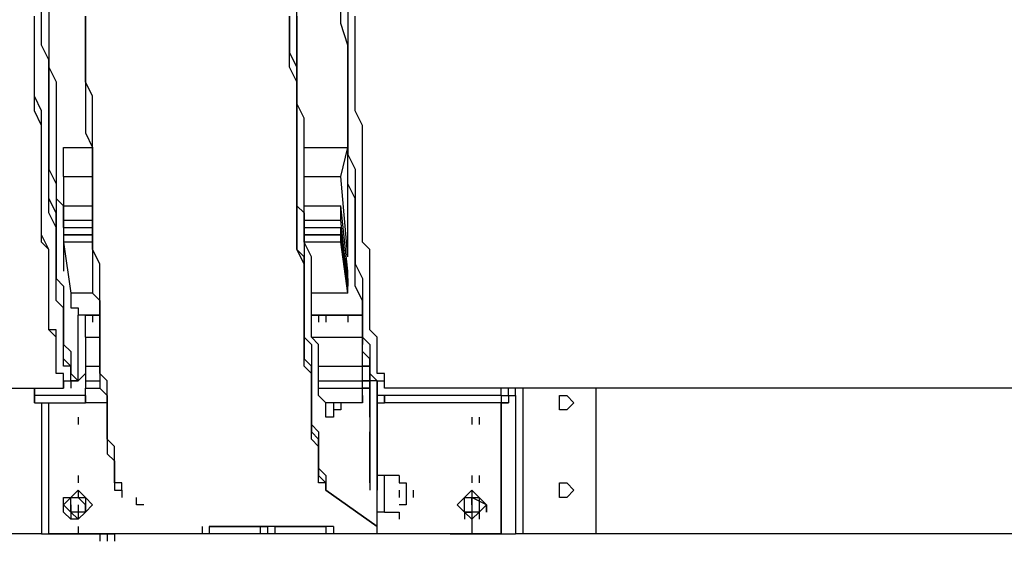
# Model space of a CAD drawing. Header units: inches. Extents: x -52 to 2304, y -1039 to 838.
# Tile 49 of 118: x 660 to 713, y 383 to 411. Entities that reach past the tile are written whole.
import ezdxf

# ---------------------------------------------------------------- set-up
doc = ezdxf.new("R2010")
doc.units = ezdxf.units.IN
doc.header["$MEASUREMENT"] = 0
doc.layers.add('DRYER-TRAIN', color=7, linetype='Continuous')

msp = doc.modelspace()

# ---------------------------------------------------------------- linework, layer by layer
at = {"layer": 'DRYER-TRAIN'}
for p, q in [((661.404, 411.228), (661.404, 412.404)), ((661.404, 411.228), (661.404, 412.404)), ((661.8, 412.404), (661.8, 411.228)), ((675.156, 411.228), (675.156, 412.404)), ((677.52, 411.228), (677.52, 412.404)), ((677.904, 412.404), (677.904, 411.228)), ((661.02, 410.832), (661.02, 411.624)), ((661.02, 410.832), (661.02, 411.624)), ((661.8, 411.624), (661.8, 411.228)), ((663.768, 410.832), (663.768, 411.624)), ((663.768, 411.624), (663.768, 410.832)), ((674.76, 411.624), (674.76, 410.832)), ((674.76, 410.832), (674.76, 411.624)), ((674.76, 410.832), (674.76, 411.624)), ((675.156, 411.624), (675.156, 410.832)), ((678.3, 410.832), (678.3, 411.624)), ((661.404, 410.052), (661.404, 411.228)), ((661.404, 410.052), (661.404, 411.228)), ((661.8, 411.228), (661.8, 410.436)), ((661.8, 411.228), (661.8, 410.052)), ((675.156, 410.436), (675.156, 411.228)), ((677.904, 410.052), (677.52, 411.228)), ((677.904, 411.228), (677.904, 410.052)), ((661.02, 410.052), (661.02, 410.832)), ((661.02, 410.436), (661.02, 410.832)), ((663.768, 410.052), (663.768, 410.832)), ((663.768, 410.832), (663.768, 410.052)), ((674.76, 410.832), (674.76, 410.052)), ((674.76, 410.052), (674.76, 410.832)), ((674.76, 410.052), (674.76, 410.832)), ((675.156, 410.832), (675.156, 410.052)), ((678.3, 410.052), (678.3, 410.832)), ((661.02, 409.656), (661.02, 410.436)), ((661.02, 409.656), (661.02, 410.052)), ((661.8, 409.26), (661.404, 410.052)), ((661.8, 409.26), (661.404, 410.052)), ((661.8, 410.436), (661.8, 410.052)), ((661.8, 410.052), (661.8, 409.26)), ((661.8, 410.052), (661.8, 409.26)), ((663.768, 409.26), (663.768, 410.052)), ((663.768, 410.052), (663.768, 409.656)), ((674.76, 410.052), (674.76, 409.656)), ((674.76, 409.26), (674.76, 410.052)), ((674.76, 409.656), (674.76, 410.052)), ((675.156, 409.656), (675.156, 410.436)), ((675.156, 410.052), (675.156, 409.656)), ((677.904, 409.26), (677.904, 410.052)), ((677.904, 410.052), (677.904, 409.26)), ((678.3, 409.656), (678.3, 410.052)), ((661.02, 408.864), (661.02, 409.656)), ((661.02, 408.864), (661.02, 409.656)), ((663.768, 409.656), (663.768, 408.864)), ((674.76, 409.656), (675.156, 408.864)), ((675.156, 408.864), (674.76, 409.656)), ((675.156, 409.656), (675.156, 408.864)), ((675.156, 408.48), (675.156, 409.656)), ((678.3, 408.864), (678.3, 409.656)), ((661.8, 409.26), (661.8, 408.864)), ((661.8, 409.26), (661.8, 408.084)), ((661.8, 408.084), (661.8, 409.26)), ((661.8, 408.084), (661.8, 409.26)), ((663.768, 408.864), (663.768, 409.26)), ((674.76, 408.864), (674.76, 409.26)), ((677.904, 408.084), (677.904, 409.26)), ((677.904, 409.26), (677.904, 408.084)), ((661.02, 408.48), (661.02, 408.864)), ((661.02, 408.48), (661.02, 408.864)), ((661.02, 407.688), (661.02, 408.48)), ((661.02, 407.688), (661.02, 408.48)), ((661.8, 408.864), (662.196, 408.084)), ((663.768, 408.084), (663.768, 408.864)), ((663.768, 408.864), (663.768, 408.084)), ((675.156, 408.084), (674.76, 408.864)), ((675.156, 408.864), (675.156, 408.084)), ((675.156, 408.864), (675.156, 408.084)), ((675.156, 408.084), (675.156, 408.864)), ((675.156, 407.688), (675.156, 408.48)), ((678.3, 408.48), (678.3, 408.864)), ((678.3, 407.688), (678.3, 408.48)), ((661.8, 408.084), (661.8, 407.304)), ((661.8, 407.304), (661.8, 408.084)), ((661.8, 407.304), (661.8, 408.084)), ((662.196, 408.084), (662.196, 407.688)), ((664.152, 407.304), (663.768, 408.084)), ((663.768, 408.084), (663.768, 407.304)), ((675.156, 408.084), (675.156, 407.304)), ((675.156, 408.084), (675.156, 407.304)), ((675.156, 407.304), (675.156, 408.084)), ((675.156, 407.304), (675.156, 408.084)), ((677.904, 407.304), (677.904, 408.084)), ((677.904, 408.084), (677.904, 407.304)), ((661.02, 406.908), (661.02, 407.688)), ((661.02, 407.304), (661.02, 407.688)), ((662.196, 407.688), (662.196, 406.908)), ((675.156, 406.908), (675.156, 407.688)), ((678.3, 406.908), (678.3, 407.688)), ((661.404, 406.512), (661.02, 407.304)), ((661.02, 406.512), (661.02, 406.908)), ((661.8, 407.304), (661.8, 406.116)), ((661.8, 406.116), (661.8, 407.304)), ((661.8, 406.116), (661.8, 407.304)), ((662.196, 406.908), (662.196, 406.512)), ((663.768, 407.304), (663.768, 406.512)), ((664.152, 406.512), (664.152, 407.304)), ((675.156, 407.304), (675.156, 406.512)), ((675.156, 407.304), (675.156, 406.512)), ((675.156, 406.512), (675.156, 407.304)), ((675.156, 406.512), (675.156, 407.304)), ((675.552, 406.116), (675.156, 406.908)), ((677.904, 406.116), (677.904, 407.304)), ((677.904, 407.304), (677.904, 406.116)), ((678.3, 406.512), (678.3, 406.908)), ((661.404, 405.732), (661.02, 406.512)), ((661.404, 405.732), (661.404, 406.512)), ((662.196, 406.512), (662.196, 406.116)), ((663.768, 406.512), (663.768, 406.116)), ((664.152, 405.732), (664.152, 406.512)), ((675.156, 406.512), (675.156, 406.116)), ((675.156, 406.512), (675.156, 406.116)), ((675.156, 405.732), (675.156, 406.512)), ((675.156, 406.116), (675.156, 406.512)), ((678.696, 405.732), (678.3, 406.512)), ((661.8, 406.116), (661.8, 405.336)), ((661.8, 405.336), (661.8, 406.116)), ((661.8, 405.336), (661.8, 406.116)), ((662.196, 406.116), (662.196, 405.336)), ((663.768, 406.116), (663.768, 405.336)), ((675.156, 406.116), (675.156, 405.336)), ((675.156, 406.116), (675.156, 405.336)), ((675.156, 405.336), (675.156, 406.116)), ((675.552, 405.336), (675.552, 406.116)), ((677.904, 405.336), (677.904, 406.116)), ((677.904, 406.116), (677.904, 405.336)), ((661.404, 405.336), (661.404, 405.732)), ((661.404, 405.336), (661.404, 405.732)), ((661.404, 404.544), (661.404, 405.336)), ((661.404, 404.94), (661.404, 405.336)), ((661.8, 405.336), (661.8, 404.544)), ((661.8, 404.16), (661.8, 405.336)), ((661.8, 404.544), (661.8, 405.336)), ((662.196, 405.336), (662.196, 404.94)), ((663.768, 405.336), (664.152, 404.544)), ((664.152, 405.336), (664.152, 405.732)), ((664.152, 404.544), (664.152, 405.336)), ((675.156, 405.336), (675.156, 405.732)), ((675.156, 405.336), (675.156, 404.544)), ((675.156, 405.336), (675.156, 404.544)), ((675.156, 404.544), (675.156, 405.336)), ((675.156, 404.544), (675.156, 405.336)), ((675.552, 404.544), (675.552, 405.336)), ((677.904, 404.544), (677.904, 405.336)), ((677.904, 405.336), (677.904, 404.16)), ((678.696, 405.336), (678.696, 405.732)), ((678.696, 404.544), (678.696, 405.336)), ((661.404, 404.16), (661.404, 404.94)), ((662.196, 404.94), (662.196, 404.544)), ((661.404, 404.16), (661.404, 404.544)), ((661.8, 404.544), (661.8, 403.368)), ((661.8, 403.368), (661.8, 404.544)), ((662.196, 404.544), (662.196, 403.764)), ((662.592, 402.972), (662.592, 404.544)), ((662.592, 404.544), (664.152, 404.544)), ((664.152, 403.764), (664.152, 404.544)), ((664.152, 404.544), (664.152, 403.764)), ((675.156, 404.544), (675.156, 403.764)), ((675.156, 404.544), (675.156, 403.764)), ((675.156, 403.764), (675.156, 404.544)), ((675.156, 403.764), (675.156, 404.544)), ((675.552, 403.764), (675.552, 404.544)), ((675.552, 404.544), (677.904, 404.544)), ((677.52, 402.972), (677.904, 404.544)), ((677.904, 399.828), (677.904, 404.544)), ((677.904, 403.368), (677.904, 404.544)), ((678.696, 404.16), (678.696, 404.544)), ((661.404, 403.764), (661.404, 404.16)), ((661.404, 403.764), (661.404, 404.16)), ((661.404, 402.972), (661.404, 403.764)), ((661.404, 402.972), (661.404, 403.764)), ((661.8, 403.368), (661.8, 404.16)), ((662.196, 403.764), (662.196, 403.368)), ((664.152, 403.368), (664.152, 403.764)), ((664.152, 403.764), (664.152, 403.368)), ((675.156, 403.764), (675.156, 403.368)), ((675.156, 403.764), (675.156, 403.368)), ((675.156, 403.368), (675.156, 403.764)), ((675.156, 403.368), (675.156, 403.764)), ((675.552, 402.972), (675.552, 403.764)), ((677.904, 404.16), (678.3, 403.368)), ((678.696, 403.764), (678.696, 404.16)), ((678.696, 402.972), (678.696, 403.764)), ((661.8, 403.368), (662.196, 402.588)), ((661.8, 402.588), (661.8, 403.368)), ((661.8, 402.588), (661.8, 403.368)), ((662.196, 403.368), (662.196, 402.972)), ((664.152, 402.588), (664.152, 403.368)), ((664.152, 403.368), (664.152, 402.588)), ((675.156, 403.368), (675.156, 402.588)), ((675.156, 403.368), (675.156, 402.588)), ((675.156, 402.588), (675.156, 403.368)), ((675.156, 402.588), (675.156, 403.368)), ((677.904, 402.588), (677.904, 403.368)), ((678.3, 403.368), (678.3, 402.588)), ((661.404, 402.588), (661.404, 402.972)), ((661.404, 402.588), (661.404, 402.972)), ((661.404, 402.192), (661.404, 402.588)), ((661.404, 402.192), (661.404, 402.588)), ((661.8, 401.796), (661.8, 402.588)), ((661.8, 401.796), (661.8, 402.588)), ((662.196, 402.972), (662.196, 402.588)), ((662.196, 402.588), (662.196, 402.192)), ((662.196, 402.588), (662.196, 401.796)), ((662.592, 402.972), (664.152, 402.972)), ((662.592, 402.972), (662.592, 401.4)), ((662.592, 402.972), (664.152, 402.972)), ((664.152, 401.796), (664.152, 402.588)), ((664.152, 402.588), (664.152, 402.192)), ((675.156, 402.588), (675.156, 402.192)), ((675.156, 402.588), (675.156, 402.192)), ((675.156, 401.796), (675.156, 402.588)), ((675.156, 402.192), (675.156, 402.588)), ((675.552, 402.192), (675.552, 402.972)), ((675.552, 402.972), (677.52, 402.972)), ((675.552, 402.972), (677.52, 402.972)), ((677.904, 398.652), (677.52, 402.972)), ((678.3, 401.796), (677.904, 402.588)), ((678.3, 402.588), (678.3, 401.796)), ((678.696, 402.588), (678.696, 402.972)), ((678.696, 402.192), (678.696, 402.588)), ((661.404, 401.4), (661.404, 402.192)), ((661.404, 401.4), (661.404, 402.192)), ((662.196, 402.192), (662.196, 401.796)), ((664.152, 402.192), (664.152, 401.4)), ((675.156, 402.192), (675.156, 401.4)), ((675.156, 402.192), (675.156, 401.4)), ((675.156, 401.4), (675.156, 402.192)), ((675.552, 401.4), (675.552, 402.192)), ((678.696, 401.4), (678.696, 402.192)), ((661.8, 401.016), (661.8, 401.796)), ((662.196, 401.016), (661.8, 401.796)), ((662.196, 401.796), (662.592, 401.4)), ((662.196, 401.796), (662.196, 401.016)), ((664.152, 401.4), (664.152, 401.796)), ((675.156, 401.4), (675.156, 401.796)), ((678.3, 401.016), (678.3, 401.796)), ((678.3, 401.796), (678.3, 401.016)), ((661.404, 401.016), (661.404, 401.4)), ((661.404, 401.016), (661.404, 401.4)), ((661.404, 400.62), (661.404, 401.016)), ((661.404, 400.62), (661.404, 401.016)), ((662.196, 400.224), (661.8, 401.016)), ((662.196, 401.016), (662.196, 400.224)), ((662.196, 400.224), (662.196, 401.016)), ((662.592, 401.4), (664.152, 401.4)), ((662.592, 401.4), (662.592, 401.016)), ((662.592, 400.62), (662.592, 401.4)), ((662.592, 401.4), (664.152, 401.4)), ((662.592, 401.4), (662.592, 401.016)), ((662.592, 401.016), (662.592, 400.62)), ((664.152, 400.62), (664.152, 401.4)), ((664.152, 401.4), (664.152, 401.016)), ((664.152, 401.016), (664.152, 400.224)), ((675.156, 401.4), (675.156, 401.016)), ((675.156, 401.4), (675.552, 401.016)), ((675.156, 400.62), (675.156, 401.4)), ((675.156, 401.016), (675.156, 401.4)), ((675.156, 401.016), (675.156, 400.224)), ((675.156, 400.224), (675.156, 401.016)), ((675.552, 400.62), (675.552, 401.4)), ((675.552, 401.4), (677.52, 401.4)), ((675.552, 401.4), (677.52, 401.4)), ((675.552, 401.016), (675.552, 400.224)), ((677.52, 400.62), (677.52, 401.4)), ((677.904, 397.872), (677.52, 401.4)), ((678.3, 400.224), (678.3, 401.016)), ((678.3, 401.016), (678.3, 400.224)), ((678.696, 401.016), (678.696, 401.4)), ((678.696, 400.62), (678.696, 401.016)), ((661.404, 400.224), (661.404, 400.62)), ((661.404, 400.224), (661.404, 400.62)), ((662.592, 400.62), (664.152, 400.62)), ((662.592, 400.224), (662.592, 400.62)), ((662.592, 400.62), (662.592, 400.224)), ((664.152, 400.224), (664.152, 400.62)), ((675.156, 400.224), (675.156, 400.62)), ((675.552, 399.828), (675.552, 400.62)), ((675.552, 400.62), (677.52, 400.62)), ((677.904, 397.08), (677.52, 400.62)), ((678.696, 400.224), (678.696, 400.62)), ((661.404, 399.444), (661.404, 400.224)), ((661.404, 399.828), (661.404, 400.224)), ((662.196, 400.224), (662.196, 399.444)), ((662.196, 399.444), (662.196, 400.224)), ((662.196, 399.444), (662.196, 400.224)), ((662.592, 400.224), (662.592, 399.828)), ((662.592, 400.224), (664.152, 400.224)), ((662.592, 400.224), (662.592, 399.828)), ((664.152, 399.444), (664.152, 400.224)), ((664.152, 400.224), (664.152, 399.444)), ((675.156, 400.224), (675.156, 399.444)), ((675.156, 399.444), (675.156, 400.224)), ((675.156, 399.444), (675.156, 400.224)), ((675.552, 400.224), (675.552, 399.444)), ((675.552, 400.224), (677.52, 400.224)), ((677.52, 399.828), (677.52, 400.224)), ((677.904, 397.476), (677.52, 400.224)), ((678.3, 399.444), (678.3, 400.224)), ((678.3, 400.224), (678.3, 399.444)), ((678.696, 399.444), (678.696, 400.224)), ((661.8, 399.048), (661.404, 399.828)), ((661.8, 399.048), (661.404, 399.444)), ((662.196, 399.444), (662.196, 399.048)), ((662.196, 398.652), (662.196, 399.444)), ((662.196, 399.048), (662.196, 399.444)), ((664.152, 399.828), (662.592, 399.828)), ((662.592, 399.828), (662.592, 399.444)), ((662.592, 399.828), (664.152, 399.828)), ((662.592, 399.828), (662.592, 399.444)), ((662.592, 399.828), (662.592, 399.444)), ((664.152, 399.444), (662.592, 399.444)), ((662.592, 399.444), (662.976, 396.696)), ((662.592, 399.444), (662.592, 399.048)), ((664.152, 399.048), (664.152, 399.444)), ((664.152, 399.444), (664.152, 399.048)), ((675.156, 399.444), (675.156, 399.048)), ((675.156, 399.048), (675.156, 399.444)), ((675.156, 399.048), (675.156, 399.444)), ((675.552, 399.444), (675.552, 399.828)), ((677.52, 399.828), (675.552, 399.828)), ((675.552, 399.828), (677.52, 399.828)), ((675.552, 399.444), (675.552, 399.048)), ((675.948, 398.652), (675.552, 399.444)), ((677.52, 399.444), (675.552, 399.444)), ((677.52, 399.444), (677.52, 399.828)), ((677.904, 397.08), (677.52, 399.828)), ((677.904, 397.08), (677.52, 399.828)), ((677.904, 396.696), (677.52, 399.444)), ((677.904, 398.652), (677.904, 399.828)), ((678.3, 399.048), (678.3, 399.444)), ((678.3, 399.444), (678.3, 398.652)), ((679.092, 399.048), (678.696, 399.444)), ((661.8, 398.652), (661.8, 399.048)), ((661.8, 398.652), (661.8, 399.048)), ((662.196, 399.048), (662.196, 398.268)), ((662.196, 398.268), (662.196, 399.048)), ((662.592, 399.048), (662.592, 398.652)), ((664.548, 398.268), (664.152, 399.048)), ((664.152, 399.048), (664.152, 398.652)), ((675.156, 399.048), (675.552, 398.652)), ((675.552, 398.268), (675.156, 399.048)), ((675.552, 398.652), (675.156, 399.048)), ((675.552, 399.048), (675.552, 398.652)), ((678.3, 398.268), (678.3, 399.048)), ((679.092, 398.652), (679.092, 399.048)), ((661.8, 398.268), (661.8, 398.652)), ((661.8, 398.268), (661.8, 398.652)), ((662.196, 398.268), (662.196, 398.652)), ((662.592, 398.652), (662.592, 398.268)), ((664.152, 398.652), (664.152, 397.872)), ((675.552, 398.652), (675.552, 397.872)), ((675.552, 398.652), (675.552, 397.872)), ((675.552, 397.872), (675.552, 398.652)), ((675.948, 397.872), (675.948, 398.652)), ((678.3, 398.652), (678.3, 398.268)), ((679.092, 398.268), (679.092, 398.652)), ((661.8, 397.872), (661.8, 398.268)), ((661.8, 397.872), (661.8, 398.268)), ((661.8, 397.476), (661.8, 397.872)), ((661.8, 397.476), (661.8, 397.872)), ((662.196, 398.268), (662.196, 397.476)), ((662.196, 397.476), (662.196, 398.268)), ((662.196, 397.476), (662.196, 398.268)), ((662.592, 398.268), (662.592, 397.872)), ((664.152, 397.872), (664.152, 397.476)), ((664.548, 397.872), (664.548, 398.268)), ((664.548, 397.476), (664.548, 397.872)), ((675.552, 397.872), (675.552, 398.268)), ((675.552, 397.872), (675.552, 397.476)), ((675.552, 397.872), (675.552, 397.476)), ((675.552, 397.476), (675.552, 397.872)), ((675.552, 397.476), (675.552, 397.872)), ((675.948, 397.476), (675.948, 397.872)), ((677.904, 397.08), (677.904, 397.872)), ((678.3, 397.476), (678.3, 398.268)), ((678.3, 398.268), (678.696, 397.476)), ((679.092, 397.872), (679.092, 398.268)), ((679.092, 397.476), (679.092, 397.872)), ((661.8, 397.08), (661.8, 397.476)), ((661.8, 397.08), (661.8, 397.476)), ((662.196, 397.476), (662.592, 397.08)), ((662.196, 396.696), (662.196, 397.476)), ((662.196, 397.08), (662.196, 397.476)), ((664.152, 397.476), (664.152, 396.696)), ((664.548, 396.696), (664.548, 397.476)), ((675.552, 397.476), (675.552, 396.696)), ((675.552, 397.476), (675.552, 396.696)), ((675.552, 396.696), (675.552, 397.476)), ((675.552, 396.696), (675.552, 397.476)), ((675.948, 396.696), (675.948, 397.476)), ((677.904, 397.476), (677.904, 397.08)), ((677.904, 397.08), (677.904, 397.476)), ((678.3, 397.08), (678.3, 397.476)), ((678.696, 397.476), (678.696, 396.696)), ((679.092, 397.08), (679.092, 397.476)), ((661.8, 396.696), (661.8, 397.08)), ((661.8, 396.696), (661.8, 397.08)), ((662.196, 396.3), (662.196, 397.08)), ((662.592, 397.08), (662.592, 396.3)), ((677.904, 396.696), (677.904, 397.08)), ((678.696, 396.3), (678.3, 397.08)), ((679.092, 396.696), (679.092, 397.08)), ((661.8, 396.3), (661.8, 396.696)), ((661.8, 396.3), (661.8, 396.696)), ((661.8, 395.904), (661.8, 396.3)), ((661.8, 395.904), (661.8, 396.3)), ((662.196, 396.3), (662.196, 396.696)), ((662.592, 395.904), (662.196, 396.3)), ((662.592, 395.904), (662.196, 396.3)), ((662.592, 396.3), (662.592, 395.904)), ((664.152, 396.696), (662.976, 396.696)), ((662.976, 396.696), (662.976, 396.3)), ((662.976, 396.3), (662.976, 395.904)), ((664.152, 396.696), (664.548, 396.3)), ((664.548, 396.3), (664.548, 396.696)), ((664.548, 395.904), (664.548, 396.3)), ((664.548, 396.3), (664.548, 395.904)), ((675.552, 396.696), (675.552, 396.3)), ((675.552, 396.696), (675.552, 396.3)), ((675.552, 396.3), (675.552, 396.696)), ((675.552, 396.3), (675.552, 396.696)), ((675.552, 396.3), (675.552, 395.904)), ((675.552, 396.3), (675.552, 395.904)), ((675.552, 395.904), (675.552, 396.3)), ((675.552, 395.904), (675.552, 396.3)), ((675.948, 396.3), (675.948, 396.696)), ((677.904, 396.696), (675.948, 396.696)), ((675.948, 395.904), (675.948, 396.3)), ((678.696, 396.696), (678.696, 396.3)), ((678.696, 395.904), (678.696, 396.3)), ((678.696, 396.3), (678.696, 395.904)), ((679.092, 396.3), (679.092, 396.696)), ((679.092, 395.904), (679.092, 396.3)), ((661.8, 395.508), (661.8, 395.904)), ((661.8, 395.508), (661.8, 395.904)), ((662.592, 395.904), (662.592, 395.508)), ((662.592, 395.124), (662.592, 395.904)), ((662.592, 395.508), (662.592, 395.904)), ((662.976, 395.904), (663.372, 395.904)), ((663.372, 395.904), (663.372, 395.508)), ((664.548, 395.124), (664.548, 395.904)), ((664.548, 395.904), (664.548, 395.508)), ((675.552, 395.904), (675.552, 395.508)), ((675.552, 395.904), (675.552, 395.508)), ((675.552, 395.124), (675.552, 395.904)), ((675.552, 395.508), (675.552, 395.904)), ((675.948, 395.124), (675.948, 395.904)), ((678.696, 395.508), (678.696, 395.904)), ((678.696, 395.904), (678.696, 395.124)), ((679.092, 395.508), (679.092, 395.904)), ((661.8, 395.124), (661.8, 395.508)), ((661.8, 395.124), (661.8, 395.508)), ((662.592, 395.508), (662.592, 394.728)), ((662.592, 394.728), (662.592, 395.508)), ((664.548, 395.508), (663.372, 395.508)), ((663.372, 391.98), (663.372, 395.508)), ((663.768, 394.332), (663.768, 395.508)), ((663.768, 395.508), (664.548, 395.508)), ((664.152, 395.508), (664.152, 395.124)), ((664.548, 395.508), (664.548, 394.728)), ((675.552, 395.508), (675.552, 394.728)), ((675.552, 395.508), (675.552, 394.728)), ((675.552, 394.728), (675.552, 395.508)), ((678.696, 395.508), (675.948, 395.508)), ((675.948, 395.508), (678.696, 395.508)), ((676.332, 395.508), (676.332, 395.124)), ((676.728, 395.508), (676.728, 395.124)), ((677.904, 395.508), (677.904, 395.124)), ((677.904, 395.508), (677.904, 395.124)), ((678.696, 394.728), (678.696, 395.508)), ((679.092, 395.124), (679.092, 395.508)), ((661.8, 394.728), (661.8, 395.124)), ((661.8, 394.728), (661.8, 395.124)), ((662.196, 394.332), (661.8, 394.728)), ((662.196, 394.728), (661.8, 394.728)), ((662.196, 394.332), (662.196, 394.728)), ((662.592, 394.728), (662.592, 395.124)), ((662.592, 394.728), (662.592, 394.332)), ((662.592, 394.332), (662.592, 394.728)), ((662.592, 394.332), (662.592, 394.728)), ((664.548, 394.728), (664.548, 395.124)), ((664.548, 394.332), (664.548, 394.728)), ((664.548, 394.728), (664.548, 394.332)), ((675.552, 394.728), (675.552, 395.124)), ((675.552, 394.728), (675.552, 394.332)), ((675.552, 394.728), (675.552, 394.332)), ((675.552, 394.332), (675.552, 394.728)), ((675.552, 394.332), (675.552, 394.728)), ((675.948, 394.728), (675.948, 395.124)), ((675.948, 394.332), (675.948, 394.728)), ((678.696, 395.124), (678.696, 394.728)), ((678.696, 394.728), (678.696, 394.332)), ((678.696, 394.332), (678.696, 394.728)), ((678.696, 394.728), (678.696, 394.332)), ((679.092, 394.728), (679.092, 395.124)), ((679.476, 394.332), (679.092, 394.728)), ((662.196, 393.936), (662.196, 394.332)), ((662.196, 393.936), (662.196, 394.332)), ((662.592, 394.332), (662.592, 393.936)), ((662.592, 393.936), (662.592, 394.332)), ((662.592, 393.936), (662.592, 394.332)), ((663.768, 394.332), (664.548, 394.332)), ((663.768, 394.332), (663.768, 392.76)), ((664.548, 393.936), (664.548, 394.332)), ((664.548, 394.332), (664.548, 393.936)), ((675.552, 394.332), (675.552, 393.936)), ((675.552, 394.332), (675.948, 393.936)), ((675.552, 393.936), (675.552, 394.332)), ((675.552, 393.936), (675.552, 394.332)), ((676.332, 393.936), (675.948, 394.332)), ((675.948, 394.332), (678.696, 394.332)), ((678.696, 392.76), (678.696, 394.332)), ((678.696, 394.332), (678.696, 393.936)), ((678.696, 393.936), (678.696, 394.332)), ((678.696, 394.332), (679.092, 393.936)), ((679.476, 393.936), (679.476, 394.332)), ((662.196, 393.552), (662.196, 393.936)), ((662.196, 393.552), (662.196, 393.936)), ((662.592, 393.936), (662.976, 393.552)), ((662.592, 393.552), (662.592, 393.936)), ((662.592, 393.552), (662.592, 393.936)), ((664.548, 393.552), (664.548, 393.936)), ((664.548, 393.936), (664.548, 393.552)), ((675.552, 393.936), (675.552, 393.552)), ((675.552, 393.552), (675.552, 393.936)), ((675.552, 393.552), (675.552, 393.936)), ((675.948, 393.936), (675.948, 393.552)), ((676.332, 393.552), (676.332, 393.936)), ((678.696, 393.552), (678.696, 393.936)), ((679.092, 393.936), (679.092, 393.552)), ((679.476, 393.552), (679.476, 393.936)), ((662.196, 393.156), (662.196, 393.552)), ((662.196, 393.156), (662.196, 393.552)), ((662.196, 392.76), (662.196, 393.156)), ((662.196, 392.76), (662.196, 393.156)), ((662.592, 393.156), (662.592, 393.552)), ((662.592, 393.156), (662.592, 393.552)), ((662.592, 392.76), (662.592, 393.156)), ((662.976, 392.76), (662.592, 393.156)), ((662.976, 393.552), (662.976, 393.156)), ((662.976, 393.156), (662.976, 392.76)), ((664.548, 392.76), (664.548, 393.552)), ((664.548, 393.552), (664.548, 393.156)), ((664.548, 393.156), (664.548, 392.76)), ((675.552, 393.552), (675.552, 393.156)), ((675.552, 392.76), (675.552, 393.552)), ((675.552, 393.156), (675.552, 393.552)), ((675.552, 393.156), (675.948, 392.76)), ((675.948, 392.76), (675.552, 393.156)), ((675.948, 393.552), (675.948, 393.156)), ((675.948, 393.156), (675.948, 392.76)), ((676.332, 393.156), (676.332, 393.552)), ((676.332, 392.76), (676.332, 393.156)), ((679.092, 393.156), (678.696, 393.552)), ((679.092, 393.552), (679.092, 393.156)), ((679.092, 392.76), (679.092, 393.156)), ((679.092, 393.156), (679.092, 392.76)), ((679.476, 393.156), (679.476, 393.552)), ((679.476, 392.76), (679.476, 393.156)), ((662.196, 392.364), (662.196, 392.76)), ((662.196, 392.364), (662.196, 392.76)), ((662.976, 392.76), (662.592, 392.76)), ((662.976, 392.76), (662.976, 392.364)), ((662.976, 392.364), (662.976, 392.76)), ((662.976, 392.364), (662.976, 392.76)), ((663.768, 392.76), (664.548, 392.76)), ((663.768, 392.76), (663.768, 391.98)), ((663.768, 392.76), (663.768, 392.364)), ((664.548, 392.364), (664.548, 392.76)), ((664.548, 392.76), (664.548, 392.364)), ((675.948, 392.364), (675.552, 392.76)), ((675.948, 392.76), (675.948, 392.364)), ((675.948, 392.76), (675.948, 392.364)), ((675.948, 392.364), (675.948, 392.76)), ((676.332, 392.364), (676.332, 392.76)), ((676.332, 392.76), (678.696, 392.76)), ((678.696, 392.76), (679.092, 392.76)), ((678.696, 391.98), (678.696, 392.76)), ((679.092, 392.76), (678.696, 392.76)), ((679.092, 391.98), (679.092, 392.76)), ((679.092, 392.364), (679.092, 392.76)), ((679.092, 392.76), (679.092, 392.364)), ((679.476, 392.364), (679.476, 392.76)), ((662.592, 392.364), (662.196, 392.364)), ((662.592, 392.364), (662.196, 392.364)), ((662.592, 391.98), (662.592, 392.364)), ((662.592, 391.98), (662.592, 392.364)), ((662.592, 391.98), (662.592, 391.584)), ((662.592, 391.98), (662.592, 391.584)), ((662.592, 391.584), (662.592, 391.98)), ((662.592, 391.98), (663.372, 391.98)), ((662.976, 392.364), (663.372, 391.98)), ((662.976, 391.98), (662.976, 392.364)), ((662.976, 391.98), (662.976, 392.364)), ((662.976, 391.98), (662.976, 391.584)), ((663.372, 391.98), (662.976, 391.98)), ((663.372, 391.98), (662.976, 391.98)), ((663.768, 392.364), (663.372, 391.98)), ((663.768, 391.98), (663.768, 391.584)), ((663.768, 391.98), (664.548, 391.98)), ((664.944, 391.98), (664.548, 392.364)), ((664.548, 392.364), (664.548, 391.98)), ((664.548, 391.98), (664.548, 391.584)), ((664.944, 391.584), (664.944, 391.98)), ((675.948, 392.364), (675.948, 391.98)), ((675.948, 392.364), (675.948, 391.98)), ((675.948, 391.98), (675.948, 392.364)), ((675.948, 391.98), (675.948, 392.364)), ((675.948, 391.98), (675.948, 391.584)), ((675.948, 391.98), (675.948, 391.584)), ((675.948, 391.584), (675.948, 391.98)), ((675.948, 391.584), (675.948, 391.98)), ((676.332, 391.98), (676.332, 392.364)), ((676.332, 391.584), (676.332, 391.98)), ((676.332, 391.98), (678.696, 391.98)), ((678.696, 391.584), (678.696, 391.98)), ((679.092, 391.98), (678.696, 391.98)), ((678.696, 391.98), (679.092, 391.98)), ((679.092, 392.364), (679.092, 390.012)), ((679.092, 390.012), (679.092, 392.364)), ((679.092, 392.364), (679.092, 390.012)), ((679.092, 392.364), (679.092, 390.012)), ((679.092, 391.98), (679.092, 392.364)), ((679.092, 392.364), (679.476, 391.98)), ((679.092, 390.012), (679.092, 391.98)), ((679.092, 390.012), (679.092, 391.98)), ((679.092, 391.98), (679.092, 390.012)), ((679.092, 390.012), (679.092, 391.98)), ((679.092, 391.98), (679.092, 390.012)), ((679.092, 390.012), (679.092, 391.98)), ((679.092, 391.584), (679.092, 391.98)), ((679.476, 391.98), (679.092, 391.98)), ((679.872, 392.364), (679.476, 392.364)), ((679.476, 391.98), (679.476, 391.188)), ((679.476, 391.98), (679.476, 390.012)), ((679.476, 390.012), (679.476, 391.98)), ((679.476, 391.98), (679.476, 390.012)), ((679.476, 390.012), (679.476, 391.98)), ((679.476, 391.98), (679.476, 390.012)), ((679.476, 390.012), (679.476, 391.98)), ((679.476, 391.98), (679.872, 391.98)), ((679.476, 391.188), (679.476, 391.98)), ((679.872, 391.98), (679.872, 392.364)), ((679.872, 391.584), (679.872, 391.98)), ((611.124, 391.584), (662.592, 391.584)), ((661.02, 391.188), (661.02, 391.584)), ((661.02, 391.584), (661.02, 391.188)), ((663.768, 390.792), (663.768, 391.584)), ((663.768, 391.584), (664.548, 391.584)), ((664.548, 391.584), (664.944, 391.188)), ((664.944, 391.188), (664.944, 391.584)), ((675.948, 391.584), (675.948, 391.188)), ((675.948, 391.584), (675.948, 391.188)), ((675.948, 391.188), (675.948, 391.584)), ((675.948, 391.188), (675.948, 391.584)), ((676.332, 391.188), (676.332, 391.584)), ((676.332, 391.584), (678.696, 391.584)), ((678.696, 390.792), (678.696, 391.584)), ((679.092, 391.584), (678.696, 391.584)), ((678.696, 391.584), (679.092, 391.584)), ((679.092, 390.792), (679.092, 391.584)), ((732.12, 391.584), (679.872, 391.584)), ((686.16, 391.188), (686.16, 391.584)), ((686.556, 391.188), (686.556, 391.584)), ((686.94, 391.188), (686.94, 391.584)), ((687.336, 391.584), (687.336, 383.724)), ((691.272, 391.584), (691.272, 383.724)), ((691.272, 391.584), (691.272, 383.724)), ((663.768, 391.188), (661.02, 391.188)), ((661.02, 391.188), (661.02, 390.792)), ((661.02, 390.792), (661.02, 391.188)), ((663.768, 391.188), (663.768, 390.792)), ((664.944, 390.792), (664.944, 391.188)), ((664.944, 391.188), (664.944, 390.792)), ((675.948, 391.188), (675.948, 390.792)), ((675.948, 391.188), (675.948, 390.792)), ((675.948, 390.792), (675.948, 391.188)), ((675.948, 390.792), (675.948, 391.188)), ((676.728, 390.792), (676.332, 391.188)), ((678.696, 391.188), (678.696, 390.792)), ((679.476, 390.792), (679.476, 391.188)), ((679.872, 391.188), (679.476, 391.188)), ((679.476, 386.868), (679.476, 391.188)), ((679.476, 391.188), (679.476, 390.792)), ((679.872, 391.188), (679.872, 390.792)), ((686.16, 391.188), (679.872, 391.188)), ((679.872, 390.792), (679.872, 391.188)), ((679.872, 391.188), (679.872, 390.792)), ((686.16, 391.188), (686.556, 391.188)), ((686.16, 391.188), (686.16, 390.792)), ((686.556, 391.188), (686.94, 391.188)), ((686.556, 391.188), (686.556, 390.792)), ((686.556, 391.188), (686.556, 390.792)), ((686.94, 391.188), (686.94, 383.724)), ((689.304, 390.792), (689.304, 391.188)), ((689.304, 391.188), (689.7, 391.188)), ((689.304, 390.792), (689.304, 391.188)), ((689.304, 391.188), (689.7, 391.188)), ((689.304, 390.792), (689.304, 391.188)), ((689.304, 391.188), (689.7, 391.188)), ((689.304, 390.792), (689.304, 391.188)), ((689.304, 391.188), (689.7, 391.188)), ((689.7, 391.188), (690.084, 390.792)), ((661.02, 390.792), (663.768, 390.792)), ((661.404, 390.792), (661.404, 383.724)), ((661.8, 383.724), (661.8, 390.792)), ((664.944, 390.792), (663.768, 390.792)), ((664.944, 390.792), (663.768, 390.792)), ((664.944, 390.408), (664.944, 390.792)), ((664.944, 390.792), (664.944, 390.408)), ((664.944, 390.012), (664.944, 390.408)), ((664.944, 390.408), (664.944, 390.012)), ((675.948, 390.792), (675.948, 390.408)), ((675.948, 390.792), (675.948, 390.408)), ((675.948, 390.408), (675.948, 390.792)), ((675.948, 390.408), (675.948, 390.792)), ((675.948, 390.408), (675.948, 390.012)), ((675.948, 390.408), (675.948, 390.012)), ((675.948, 390.012), (675.948, 390.408)), ((675.948, 390.012), (675.948, 390.408)), ((678.696, 390.792), (676.728, 390.792)), ((676.728, 390.408), (676.728, 390.792)), ((678.696, 390.792), (676.728, 390.792)), ((676.728, 390.012), (676.728, 390.408)), ((677.124, 390.792), (677.124, 390.408)), ((677.52, 390.408), (677.124, 390.408)), ((677.124, 390.408), (677.124, 390.012)), ((677.124, 390.408), (677.124, 390.012)), ((677.52, 390.792), (677.52, 390.408)), ((679.476, 390.792), (679.872, 390.792)), ((686.16, 390.792), (679.872, 390.792)), ((686.556, 390.792), (686.16, 390.792)), ((686.16, 390.792), (686.556, 390.792)), ((686.16, 383.724), (686.16, 390.792)), ((686.16, 390.792), (686.16, 383.724)), ((689.304, 390.408), (689.304, 390.792)), ((689.304, 390.408), (689.304, 390.792)), ((689.304, 390.408), (689.304, 390.792)), ((689.304, 390.408), (689.304, 390.792)), ((689.7, 390.408), (689.304, 390.408)), ((689.7, 390.408), (689.304, 390.408)), ((689.7, 390.408), (689.304, 390.408)), ((689.7, 390.408), (689.304, 390.408)), ((690.084, 390.792), (689.7, 390.408)), ((663.372, 390.012), (663.372, 389.616)), ((663.372, 390.012), (663.372, 389.616)), ((663.372, 390.012), (663.372, 389.616)), ((663.372, 390.012), (663.372, 389.616)), ((664.944, 389.616), (664.944, 390.012)), ((664.944, 390.012), (664.944, 389.616)), ((675.948, 390.012), (675.948, 389.616)), ((675.948, 390.012), (675.948, 389.616)), ((675.948, 389.616), (675.948, 390.012)), ((675.948, 389.616), (675.948, 390.012)), ((677.124, 390.012), (676.728, 390.012)), ((679.092, 390.012), (679.092, 389.616)), ((679.092, 390.012), (679.092, 389.616)), ((679.092, 390.012), (679.092, 389.616)), ((679.092, 390.012), (679.092, 389.616)), ((679.092, 390.012), (679.092, 389.616)), ((679.092, 390.012), (679.092, 389.616)), ((679.092, 390.012), (679.092, 389.616)), ((679.092, 390.012), (679.092, 389.616)), ((679.092, 390.012), (679.092, 389.616)), ((679.092, 390.012), (679.092, 389.616)), ((679.476, 390.012), (679.476, 389.616)), ((679.476, 390.012), (679.476, 389.616)), ((679.476, 390.012), (679.476, 389.616)), ((679.476, 390.012), (679.476, 389.616)), ((679.476, 390.012), (679.476, 389.616)), ((679.476, 390.012), (679.476, 389.616)), ((684.588, 390.012), (684.588, 389.616)), ((684.984, 390.012), (684.984, 389.616)), ((684.984, 390.012), (684.984, 389.616)), ((664.944, 389.22), (664.944, 389.616)), ((664.944, 389.616), (664.944, 389.22)), ((675.948, 389.616), (675.948, 389.22)), ((675.948, 389.616), (676.332, 389.22)), ((675.948, 389.22), (675.948, 389.616)), ((675.948, 389.22), (675.948, 389.616)), ((679.092, 389.616), (679.092, 389.22)), ((679.092, 389.616), (679.092, 389.22)), ((679.092, 389.616), (679.092, 389.22)), ((679.092, 389.616), (679.092, 389.22)), ((679.092, 389.616), (679.092, 389.22)), ((679.476, 389.616), (679.476, 389.22)), ((679.476, 389.616), (679.476, 389.22)), ((679.476, 389.616), (679.476, 389.22)), ((664.944, 388.836), (664.944, 389.22)), ((664.944, 389.22), (664.944, 388.836)), ((665.34, 388.44), (664.944, 388.836)), ((664.944, 388.836), (664.944, 388.44)), ((675.948, 389.22), (676.332, 388.836)), ((675.948, 388.836), (675.948, 389.22)), ((676.332, 388.836), (675.948, 389.22)), ((676.332, 388.44), (675.948, 388.836)), ((676.332, 389.22), (676.332, 388.836)), ((676.332, 388.836), (676.332, 388.44)), ((676.332, 388.836), (676.332, 388.44)), ((676.332, 388.44), (676.332, 388.836)), ((679.092, 389.22), (679.092, 386.472)), ((679.092, 386.472), (679.092, 389.22)), ((679.092, 389.22), (679.092, 386.472)), ((679.092, 386.472), (679.092, 389.22)), ((679.092, 389.22), (679.092, 386.472)), ((679.092, 386.472), (679.092, 389.22)), ((679.092, 389.22), (679.092, 386.472)), ((679.092, 386.472), (679.092, 389.22)), ((679.092, 389.22), (679.092, 386.472)), ((679.092, 386.472), (679.092, 389.22)), ((679.092, 389.22), (679.092, 388.836)), ((679.092, 389.22), (679.092, 388.836)), ((679.092, 389.22), (679.092, 388.836)), ((679.092, 389.22), (679.092, 388.836)), ((679.092, 389.22), (679.092, 388.836)), ((679.476, 389.22), (679.476, 386.472)), ((679.476, 386.472), (679.476, 389.22)), ((679.476, 389.22), (679.476, 386.472)), ((679.476, 386.472), (679.476, 389.22)), ((679.476, 389.22), (679.476, 386.472)), ((679.476, 386.472), (679.476, 389.22)), ((679.476, 389.22), (679.476, 388.836)), ((679.476, 389.22), (679.476, 388.836)), ((679.476, 389.22), (679.476, 388.836)), ((664.944, 388.44), (664.944, 388.044)), ((665.34, 388.044), (665.34, 388.44)), ((676.332, 388.44), (676.332, 388.044)), ((676.332, 388.44), (676.332, 388.044)), ((676.332, 388.044), (676.332, 388.44)), ((676.332, 388.044), (676.332, 388.44)), ((664.944, 388.044), (665.34, 387.66)), ((665.34, 387.66), (665.34, 388.044)), ((676.332, 388.044), (676.332, 387.66)), ((676.332, 388.044), (676.332, 387.66)), ((676.332, 387.66), (676.332, 388.044)), ((676.332, 387.66), (676.332, 388.044)), ((665.34, 387.264), (665.34, 387.66)), ((665.34, 387.66), (665.34, 387.264)), ((665.34, 386.868), (665.34, 387.264)), ((665.34, 387.264), (665.34, 386.868)), ((676.332, 387.66), (676.332, 387.264)), ((676.332, 387.66), (676.332, 387.264)), ((676.332, 387.264), (676.332, 387.66)), ((676.332, 387.264), (676.332, 387.66)), ((676.332, 387.264), (676.332, 386.868)), ((676.332, 387.264), (676.728, 386.868)), ((676.332, 386.868), (676.332, 387.264)), ((676.332, 386.868), (676.332, 387.264)), ((663.372, 386.868), (663.372, 386.472)), ((663.372, 386.868), (663.372, 386.472)), ((663.372, 386.868), (663.372, 386.472)), ((663.372, 386.868), (663.372, 386.472)), ((665.34, 386.472), (665.34, 386.868)), ((665.34, 386.868), (665.34, 386.472)), ((676.332, 386.868), (676.728, 386.472)), ((676.332, 386.472), (676.332, 386.868)), ((676.728, 386.472), (676.332, 386.868)), ((676.728, 386.868), (676.728, 386.472)), ((679.476, 384.9), (679.476, 386.868)), ((679.872, 386.868), (679.476, 386.868)), ((679.872, 384.9), (679.872, 386.868)), ((680.664, 386.868), (679.872, 386.868)), ((680.664, 386.868), (680.664, 386.472)), ((684.588, 386.868), (684.588, 386.472)), ((684.984, 386.868), (684.984, 386.472)), ((684.984, 386.868), (684.984, 386.472)), ((665.724, 386.472), (665.34, 386.472)), ((665.34, 386.472), (665.34, 386.088)), ((665.724, 386.088), (665.724, 386.472)), ((676.728, 386.472), (676.332, 386.472)), ((676.728, 386.472), (676.728, 386.088)), ((676.728, 386.472), (676.728, 386.088)), ((676.728, 386.088), (676.728, 386.472)), ((676.728, 386.088), (676.728, 386.472)), ((679.092, 386.472), (679.092, 386.088)), ((679.092, 386.472), (679.092, 386.088)), ((679.092, 386.472), (679.092, 386.088)), ((679.092, 386.472), (679.092, 386.088)), ((679.092, 386.472), (679.092, 386.088)), ((679.092, 386.472), (679.092, 386.088)), ((679.092, 386.472), (679.092, 386.088)), ((679.092, 386.472), (679.092, 386.088)), ((679.092, 386.472), (679.092, 386.088)), ((679.092, 386.472), (679.092, 386.088)), ((679.476, 386.472), (679.476, 386.088)), ((679.476, 386.472), (679.476, 386.088)), ((679.476, 386.472), (679.476, 386.088)), ((679.476, 386.472), (679.476, 386.088)), ((679.476, 386.472), (679.476, 386.088)), ((679.476, 386.472), (679.476, 386.088)), ((680.664, 386.472), (681.048, 386.472)), ((680.664, 386.472), (681.048, 386.472)), ((681.048, 386.472), (681.048, 386.088)), ((681.048, 386.472), (681.048, 386.088)), ((689.304, 386.088), (689.304, 386.472)), ((689.304, 386.472), (689.7, 386.472)), ((689.304, 386.088), (689.304, 386.472)), ((689.304, 386.472), (689.7, 386.472)), ((689.304, 386.088), (689.304, 386.472)), ((689.304, 386.472), (689.7, 386.472)), ((689.304, 386.088), (689.304, 386.472)), ((689.304, 386.472), (689.7, 386.472)), ((689.7, 386.472), (690.084, 386.088)), ((662.592, 385.296), (662.976, 385.692)), ((662.592, 385.296), (662.592, 385.692)), ((662.592, 385.692), (662.976, 385.692)), ((662.976, 385.692), (663.372, 386.088)), ((662.976, 385.692), (663.372, 385.692)), ((662.976, 385.296), (662.976, 385.692)), ((662.976, 385.692), (663.372, 385.692)), ((663.372, 386.088), (663.372, 385.692)), ((663.372, 386.088), (663.768, 385.692)), ((663.372, 386.088), (663.768, 385.692)), ((663.372, 385.692), (663.768, 385.692)), ((663.372, 385.692), (663.768, 385.692)), ((663.768, 385.296), (663.372, 385.692)), ((663.768, 385.692), (664.152, 385.296)), ((663.768, 385.692), (664.152, 385.296)), ((663.768, 385.692), (663.768, 385.296)), ((663.768, 385.692), (663.768, 385.296)), ((665.34, 386.088), (665.724, 386.088)), ((665.724, 386.088), (665.724, 385.692)), ((666.516, 385.296), (666.516, 385.692)), ((676.728, 386.088), (679.476, 384.12)), ((679.476, 384.12), (676.728, 386.088)), ((679.476, 384.12), (676.728, 386.088)), ((680.664, 386.088), (680.664, 385.692)), ((680.664, 386.088), (680.664, 385.692)), ((680.664, 386.088), (680.664, 385.692)), ((680.664, 386.088), (680.664, 385.692)), ((681.048, 386.088), (681.048, 385.692)), ((681.048, 385.692), (681.048, 385.296)), ((681.048, 385.692), (681.048, 385.296)), ((681.444, 385.692), (681.444, 386.088)), ((681.444, 385.692), (681.444, 386.088)), ((683.796, 385.296), (684.192, 385.692)), ((684.192, 385.692), (684.588, 386.088)), ((684.192, 385.692), (684.588, 385.692)), ((684.192, 385.296), (684.192, 385.692)), ((684.192, 385.296), (684.192, 385.692)), ((684.192, 385.692), (684.588, 385.692)), ((684.588, 386.088), (684.588, 385.692)), ((684.588, 386.088), (684.984, 385.692)), ((684.588, 386.088), (684.984, 385.692)), ((684.588, 385.692), (684.984, 385.692)), ((684.588, 385.692), (684.588, 385.296)), ((684.588, 385.296), (684.588, 385.692)), ((685.368, 385.296), (684.588, 385.692)), ((684.588, 385.692), (684.984, 385.692)), ((684.588, 385.692), (684.588, 385.296)), ((684.588, 385.692), (684.588, 385.296)), ((684.984, 385.692), (685.368, 385.296)), ((684.984, 385.692), (685.368, 385.296)), ((684.984, 385.692), (684.984, 385.296)), ((684.984, 385.692), (685.368, 385.296)), ((689.304, 385.692), (689.304, 386.088)), ((689.304, 385.692), (689.304, 386.088)), ((689.304, 385.692), (689.304, 386.088)), ((689.304, 385.692), (689.304, 386.088)), ((689.7, 385.692), (689.304, 385.692)), ((689.7, 385.692), (689.304, 385.692)), ((689.7, 385.692), (689.304, 385.692)), ((689.7, 385.692), (689.304, 385.692)), ((690.084, 386.088), (689.7, 385.692)), ((662.976, 384.9), (662.592, 385.296)), ((662.592, 384.9), (662.592, 385.296)), ((662.976, 384.9), (662.976, 385.296)), ((662.976, 385.296), (662.976, 384.9)), ((662.976, 385.296), (662.976, 384.9)), ((662.976, 385.296), (662.976, 384.9)), ((663.372, 385.296), (663.372, 384.9)), ((663.372, 385.296), (663.372, 384.9)), ((663.372, 385.296), (663.372, 384.9)), ((664.152, 385.296), (663.768, 384.9)), ((664.152, 385.296), (663.768, 384.9)), ((663.768, 385.296), (663.768, 384.9)), ((663.768, 384.9), (663.768, 385.296)), ((663.768, 385.296), (663.768, 384.9)), ((666.912, 385.296), (666.516, 385.296)), ((681.048, 385.296), (680.664, 385.296)), ((681.048, 385.296), (680.664, 385.296)), ((684.192, 384.9), (683.796, 385.296)), ((684.192, 384.9), (684.192, 385.296)), ((684.192, 384.9), (684.192, 385.296)), ((684.588, 385.296), (684.588, 384.9)), ((685.368, 385.296), (684.984, 384.9)), ((685.368, 385.296), (684.984, 384.9)), ((684.984, 385.296), (684.984, 384.9)), ((685.368, 385.296), (685.368, 384.9)), ((685.368, 384.9), (685.368, 385.296)), ((662.976, 384.516), (662.592, 384.9)), ((663.372, 384.516), (662.976, 384.9)), ((663.372, 384.9), (662.976, 384.9)), ((662.976, 384.9), (662.976, 384.516)), ((662.976, 384.9), (662.976, 384.516)), ((662.976, 384.9), (662.976, 384.516)), ((663.768, 384.9), (663.372, 384.516)), ((663.768, 384.9), (663.372, 384.516)), ((663.768, 384.9), (663.372, 384.516)), ((663.372, 384.516), (663.768, 384.9)), ((663.768, 384.9), (663.372, 384.9)), ((663.372, 384.9), (663.372, 384.516)), ((663.372, 384.9), (663.372, 384.516)), ((679.476, 384.12), (679.476, 384.9)), ((679.872, 384.9), (679.476, 384.9)), ((679.872, 384.9), (680.664, 384.9)), ((680.664, 384.9), (680.664, 384.516)), ((684.588, 384.516), (684.192, 384.9)), ((684.588, 384.9), (684.192, 384.9)), ((684.192, 384.9), (684.588, 384.9)), ((684.588, 384.9), (684.192, 384.9)), ((684.192, 384.9), (684.588, 384.9)), ((684.588, 384.516), (684.192, 384.9)), ((684.192, 384.9), (684.192, 384.516)), ((684.984, 384.9), (684.588, 384.516)), ((684.984, 384.9), (684.588, 384.516)), ((684.984, 384.9), (684.588, 384.9)), ((684.588, 384.9), (684.588, 384.516)), ((684.984, 384.9), (684.984, 384.516)), ((684.984, 384.9), (684.984, 384.516)), ((684.984, 384.9), (684.984, 384.516)), ((663.372, 384.516), (662.976, 384.516)), ((663.372, 384.12), (663.372, 383.724)), ((670.056, 384.12), (670.056, 383.724)), ((670.056, 384.12), (670.056, 383.724)), ((670.44, 384.12), (673.584, 384.12)), ((673.584, 384.12), (670.44, 384.12)), ((670.44, 384.12), (670.44, 383.724)), ((670.44, 384.12), (673.188, 384.12)), ((673.188, 384.12), (670.44, 384.12)), ((670.44, 384.12), (670.44, 383.724)), ((670.44, 384.12), (673.188, 384.12)), ((673.188, 384.12), (670.44, 384.12)), ((670.44, 384.12), (670.44, 383.724)), ((670.44, 384.12), (673.188, 384.12)), ((673.188, 384.12), (670.44, 384.12)), ((670.44, 384.12), (673.188, 384.12)), ((673.188, 384.12), (670.44, 384.12)), ((670.44, 384.12), (670.44, 383.724)), ((670.44, 384.12), (673.188, 384.12)), ((673.584, 384.12), (670.44, 384.12)), ((670.44, 384.12), (670.44, 383.724)), ((670.44, 384.12), (673.188, 384.12)), ((673.188, 384.12), (670.44, 384.12)), ((670.44, 384.12), (670.44, 383.724)), ((670.44, 384.12), (673.188, 384.12)), ((673.188, 384.12), (670.44, 384.12)), ((670.44, 384.12), (670.44, 383.724)), ((670.44, 384.12), (670.44, 383.724)), ((670.44, 384.12), (670.44, 383.724)), ((670.44, 384.12), (670.44, 383.724)), ((670.44, 384.12), (670.44, 383.724)), ((670.44, 384.12), (670.44, 383.724)), ((670.44, 384.12), (670.44, 383.724)), ((670.44, 384.12), (670.44, 383.724)), ((670.44, 384.12), (670.44, 383.724)), ((670.44, 384.12), (670.44, 383.724)), ((670.44, 384.12), (670.44, 383.724)), ((670.44, 384.12), (670.44, 383.724)), ((670.44, 384.12), (670.44, 383.724)), ((670.44, 384.12), (670.44, 383.724)), ((670.44, 384.12), (670.44, 383.724)), ((670.44, 384.12), (670.44, 383.724)), ((673.188, 384.12), (673.188, 383.724)), ((673.188, 384.12), (673.188, 383.724)), ((673.188, 384.12), (673.188, 383.724)), ((673.188, 384.12), (673.188, 383.724)), ((673.188, 384.12), (673.188, 383.724)), ((673.188, 384.12), (673.188, 383.724)), ((673.188, 384.12), (673.188, 383.724)), ((673.188, 384.12), (673.188, 383.724)), ((673.188, 384.12), (673.188, 383.724)), ((673.188, 384.12), (673.188, 383.724)), ((673.584, 384.12), (673.584, 383.724)), ((673.584, 384.12), (673.584, 383.724)), ((673.98, 384.12), (673.584, 384.12)), ((673.584, 384.12), (673.584, 383.724)), ((673.584, 384.12), (673.584, 383.724)), ((673.584, 384.12), (673.584, 383.724)), ((673.584, 384.12), (673.584, 383.724)), ((673.584, 384.12), (673.584, 383.724)), ((673.584, 384.12), (673.584, 383.724)), ((673.584, 384.12), (673.584, 383.724)), ((673.98, 384.12), (676.728, 384.12)), ((677.124, 384.12), (673.98, 384.12)), ((673.98, 384.12), (673.98, 383.724)), ((673.98, 384.12), (676.728, 384.12)), ((676.728, 384.12), (673.98, 384.12)), ((673.98, 384.12), (673.98, 383.724)), ((673.98, 384.12), (676.728, 384.12)), ((676.728, 384.12), (673.98, 384.12)), ((673.98, 384.12), (676.728, 384.12)), ((676.728, 384.12), (673.98, 384.12)), ((673.98, 384.12), (676.728, 384.12)), ((676.728, 384.12), (673.98, 384.12)), ((673.98, 384.12), (673.98, 383.724)), ((673.98, 384.12), (676.728, 384.12)), ((676.728, 384.12), (673.98, 384.12)), ((673.98, 384.12), (673.98, 383.724)), ((673.98, 384.12), (676.728, 384.12)), ((676.728, 384.12), (673.98, 384.12)), ((673.98, 384.12), (673.98, 383.724)), ((673.98, 384.12), (676.728, 384.12)), ((676.728, 384.12), (673.98, 384.12)), ((673.98, 384.12), (673.98, 383.724)), ((673.98, 384.12), (673.98, 383.724)), ((673.98, 384.12), (673.98, 383.724)), ((673.98, 384.12), (673.98, 383.724)), ((673.98, 384.12), (673.98, 383.724)), ((673.98, 384.12), (673.98, 383.724)), ((673.98, 384.12), (673.98, 383.724)), ((673.98, 384.12), (673.98, 383.724)), ((673.98, 384.12), (673.98, 383.724)), ((673.98, 384.12), (673.98, 383.724)), ((673.98, 384.12), (673.98, 383.724)), ((673.98, 384.12), (673.98, 383.724)), ((673.98, 384.12), (673.98, 383.724)), ((673.98, 384.12), (673.98, 383.724)), ((673.98, 384.12), (673.98, 383.724)), ((673.98, 384.12), (673.98, 383.724)), ((676.728, 384.12), (676.728, 383.724)), ((676.728, 384.12), (676.728, 383.724)), ((676.728, 384.12), (676.728, 383.724)), ((676.728, 384.12), (676.728, 383.724)), ((676.728, 384.12), (676.728, 383.724)), ((676.728, 384.12), (676.728, 383.724)), ((676.728, 384.12), (676.728, 383.724)), ((676.728, 384.12), (676.728, 383.724)), ((676.728, 384.12), (676.728, 383.724)), ((676.728, 384.12), (676.728, 383.724)), ((676.728, 384.12), (676.728, 383.724)), ((676.728, 384.12), (676.728, 383.724)), ((677.124, 384.12), (677.124, 383.724)), ((677.124, 384.12), (677.124, 383.724)), ((677.124, 384.12), (677.124, 383.724)), ((677.124, 384.12), (677.124, 383.724)), ((679.476, 383.724), (679.476, 384.12)), ((684.588, 384.516), (684.588, 384.12)), ((684.588, 384.12), (684.588, 383.724)), ((661.404, 383.724), (658.26, 383.724)), ((661.404, 383.724), (664.548, 383.724)), ((686.16, 383.724), (661.8, 383.724)), ((664.548, 383.724), (664.548, 383.328)), ((664.548, 383.724), (664.944, 383.724)), ((664.944, 383.724), (664.944, 383.328)), ((664.944, 383.724), (665.34, 383.724)), ((664.944, 383.724), (664.944, 383.328)), ((683.412, 383.724), (665.34, 383.724)), ((665.34, 383.724), (665.34, 383.328)), ((683.412, 383.724), (686.94, 383.724)), ((687.336, 383.724), (686.94, 383.724)), ((691.272, 383.724), (687.336, 383.724)), ((783.204, 383.724), (691.272, 383.724))]:
    msp.add_line(p, q, dxfattribs=at)

doc.saveas('drawing.dxf')
